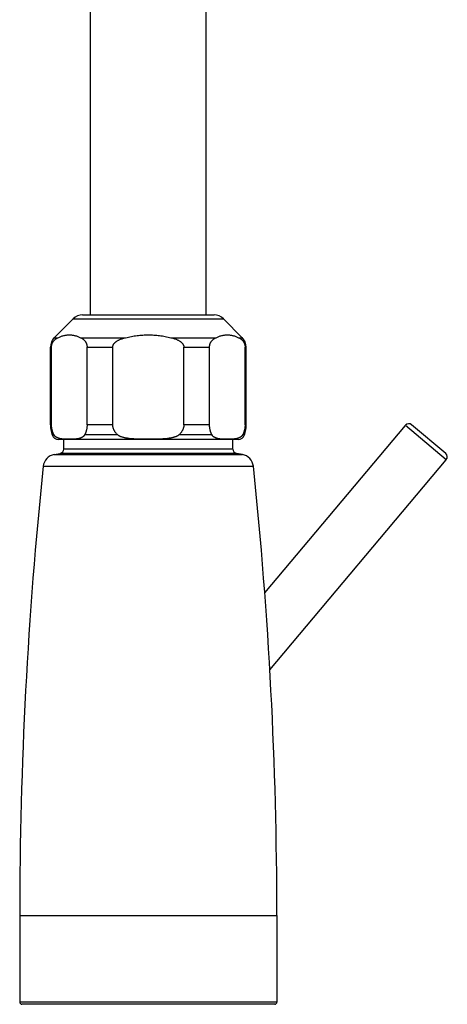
# Model space of a CAD drawing. Header units: millimetres. Extents: x 160 to 318, y 73 to 291.
# Tile 97 of 129: x 272 to 282, y 189 to 211. Entities that reach past the tile are written whole.
import ezdxf

# ---------------------------------------------------------------- set-up
doc = ezdxf.new("R2010")
doc.units = ezdxf.units.MM
doc.header["$LTSCALE"] = 30.734
doc.layers.get('0').update_dxf_attribs({"linetype": 'CONTINUOUS'})

msp = doc.modelspace()

# ---------------------------------------------------------------- linework, layer by layer
at = {"color": 7, "linetype": 'Continuous'}
for p, q in [((273.746, 204.287), (273.746, 238.587)), ((276.346, 204.287), (276.346, 225.896)), ((272.934, 203.775), (273.358, 204.199)), ((273.57, 204.287), (276.522, 204.287)), ((277.158, 203.775), (276.734, 204.199)), ((272.846, 201.816), (272.846, 203.563)), ((272.871, 201.816), (272.871, 203.563)), ((273.67, 201.816), (273.67, 203.563)), ((274.248, 201.816), (274.248, 203.563)), ((275.844, 201.816), (275.844, 203.563)), ((276.422, 201.816), (276.422, 203.563)), ((277.221, 201.816), (277.221, 203.563)), ((277.246, 201.816), (277.246, 203.563)), ((277.663, 198.04), (280.822, 201.804)), ((281.729, 201.173), (280.963, 201.816)), ((277.066, 201.487), (273.026, 201.487)), ((273.146, 201.271), (273.146, 201.487)), ((276.946, 201.271), (276.946, 201.487)), ((272.931, 201.149), (273.063, 201.173)), ((277.161, 201.149), (277.029, 201.173)), ((277.778, 196.31), (281.741, 201.032)), ((272.156, 190.787), (272.156, 188.837)), ((277.936, 190.787), (277.936, 188.837)), ((277.886, 188.787), (272.206, 188.787))]:
    msp.add_line(p, q, dxfattribs=at)
at = {"color": 9, "linetype": 'Continuous'}
for p, q in [((273.358, 204.199), (276.734, 204.199)), ((272.934, 203.775), (273.016, 203.775)), ((273.525, 203.775), (274.537, 203.775)), ((275.554, 203.775), (276.567, 203.775)), ((277.076, 203.775), (277.158, 203.775)), ((272.871, 203.563), (272.846, 203.563)), ((273.67, 203.563), (274.248, 203.563)), ((275.844, 203.563), (276.422, 203.563)), ((277.246, 203.563), (277.221, 203.563)), ((272.846, 201.816), (272.871, 201.816)), ((274.248, 201.816), (273.67, 201.816)), ((276.422, 201.816), (275.844, 201.816)), ((277.221, 201.816), (277.246, 201.816)), ((281.741, 201.032), (280.822, 201.804)), ((272.927, 201.588), (272.884, 201.588)), ((274.36, 201.588), (273.614, 201.588)), ((276.478, 201.588), (275.732, 201.588)), ((277.208, 201.588), (277.164, 201.588)), ((276.946, 201.271), (273.146, 201.271)), ((272.931, 201.149), (277.161, 201.149)), ((277.029, 201.173), (273.063, 201.173)), ((272.685, 200.885), (277.407, 200.885)), ((272.156, 190.787), (277.936, 190.787)), ((277.936, 188.837), (272.156, 188.837))]:
    msp.add_line(p, q, dxfattribs=at)
at = {"color": 7, "linetype": 'Continuous'}
for centre, radius, start, end in [((273.57, 203.987), 0.3, 90, 135), ((276.522, 203.987), 0.3, 45, 90), ((273.146, 203.563), 0.3, 135, 180), ((276.946, 203.563), 0.3, 0, 45), ((273.546, 201.816), 0.7, 180, 199.0113), ((276.546, 201.816), 0.7, 340.9887, 0), ((280.898, 201.74), 0.1, 50, 140), ((273.026, 201.637), 0.15, 199.0113, 270), ((277.066, 201.637), 0.15, 270, 340.9887), ((273.046, 201.271), 0.1, 280, 0), ((277.046, 201.271), 0.1, 180, 260), ((272.983, 200.854), 0.3, 100, 174.0034), ((277.109, 200.854), 0.3, 5.9966, 80), ((281.664, 201.097), 0.1, 320, 50), ((368.816, 190.787), 96.66, 174.00343, 180), ((181.275, 190.787), 96.66, 0, 5.99657), ((272.206, 188.837), 0.05, 180, 270), ((277.886, 188.837), 0.05, 270, 0)]:
    msp.add_arc(centre, radius, start, end, dxfattribs=at)
for points, knots in [([(272.871, 203.563), (272.871, 203.566), (272.872, 203.572), (272.872, 203.581), (272.873, 203.59), (272.874, 203.599), (272.876, 203.609), (272.878, 203.618), (272.881, 203.628), (272.885, 203.638), (272.889, 203.648), (272.893, 203.658), (272.899, 203.669), (272.906, 203.68), (272.913, 203.692), (272.922, 203.704), (272.933, 203.715), (272.945, 203.728), (272.959, 203.74), (272.976, 203.752), (272.995, 203.764), (273.009, 203.771), (273.016, 203.775)], [0, 0, 0, 0, 0.0089828, 0.018009, 0.027119, 0.0363723, 0.0458689, 0.0556419, 0.0657162, 0.0762, 0.0871602, 0.0986501, 0.1107953, 0.1236722, 0.137399, 0.1521088, 0.1679474, 0.1851032, 0.2038025, 0.2243159, 0.24684, 0.2715311, 0.2715311, 0.2715311, 0.2715311]), ([(273.016, 203.775), (273.027, 203.78), (273.048, 203.79), (273.08, 203.802), (273.112, 203.813), (273.144, 203.822), (273.176, 203.829), (273.207, 203.834), (273.239, 203.837), (273.271, 203.837), (273.302, 203.837), (273.334, 203.834), (273.365, 203.829), (273.397, 203.822), (273.429, 203.813), (273.461, 203.802), (273.493, 203.79), (273.514, 203.78), (273.525, 203.775)], [0, 0, 0, 0, 0.0353933, 0.069851, 0.1034806, 0.1364143, 0.1687985, 0.200756, 0.2324245, 0.2639647, 0.2955049, 0.3271734, 0.3591309, 0.3915151, 0.4244488, 0.4580783, 0.4925361, 0.5279294, 0.5279294, 0.5279294, 0.5279294]), ([(273.525, 203.775), (273.532, 203.771), (273.546, 203.764), (273.565, 203.752), (273.582, 203.74), (273.596, 203.728), (273.608, 203.715), (273.619, 203.704), (273.628, 203.692), (273.636, 203.68), (273.642, 203.669), (273.648, 203.658), (273.653, 203.648), (273.657, 203.638), (273.66, 203.628), (273.663, 203.618), (273.665, 203.609), (273.667, 203.599), (273.668, 203.59), (273.669, 203.581), (273.67, 203.572), (273.67, 203.566), (273.67, 203.563)], [0, 0, 0, 0, 0.0247112, 0.0472318, 0.0677384, 0.0864366, 0.1035909, 0.1194286, 0.1341366, 0.1478646, 0.1607405, 0.1728875, 0.1843783, 0.1953377, 0.2058229, 0.2158965, 0.2256673, 0.2351633, 0.2444163, 0.2535249, 0.2625498, 0.2715311, 0.2715311, 0.2715311, 0.2715311]), ([(274.248, 203.563), (274.248, 203.566), (274.248, 203.572), (274.249, 203.581), (274.251, 203.59), (274.254, 203.599), (274.257, 203.609), (274.262, 203.618), (274.267, 203.628), (274.274, 203.638), (274.282, 203.648), (274.292, 203.659), (274.303, 203.669), (274.316, 203.681), (274.332, 203.692), (274.35, 203.704), (274.371, 203.716), (274.395, 203.728), (274.424, 203.74), (274.457, 203.752), (274.495, 203.764), (274.523, 203.772), (274.537, 203.775)], [0, 0, 0, 0, 0.0089885, 0.0180665, 0.0273216, 0.0368633, 0.0468493, 0.0573751, 0.0685336, 0.0805189, 0.0934945, 0.1076202, 0.1231614, 0.1403424, 0.1594611, 0.1808593, 0.2049177, 0.2321029, 0.2629597, 0.2981214, 0.3380887, 0.3832515, 0.3832515, 0.3832515, 0.3832515]), ([(274.537, 203.775), (274.559, 203.78), (274.602, 203.79), (274.666, 203.803), (274.73, 203.813), (274.793, 203.822), (274.857, 203.829), (274.92, 203.834), (274.983, 203.837), (275.046, 203.837), (275.109, 203.837), (275.172, 203.834), (275.235, 203.829), (275.299, 203.822), (275.362, 203.813), (275.426, 203.803), (275.49, 203.79), (275.533, 203.78), (275.554, 203.775)], [0, 0, 0, 0, 0.06612, 0.131471, 0.196139, 0.260249, 0.323942, 0.387303, 0.45044, 0.513498, 0.576556, 0.639693, 0.703054, 0.766747, 0.830857, 0.895525, 0.960876, 1.026996, 1.026996, 1.026996, 1.026996]), ([(275.554, 203.775), (275.569, 203.772), (275.597, 203.764), (275.635, 203.752), (275.668, 203.74), (275.697, 203.728), (275.721, 203.716), (275.742, 203.704), (275.76, 203.692), (275.776, 203.681), (275.789, 203.669), (275.8, 203.659), (275.81, 203.648), (275.818, 203.638), (275.825, 203.628), (275.83, 203.618), (275.835, 203.609), (275.838, 203.599), (275.841, 203.59), (275.843, 203.581), (275.844, 203.572), (275.844, 203.566), (275.844, 203.563)], [0, 0, 0, 0, 0.0451989, 0.085159, 0.1203083, 0.1511628, 0.1783449, 0.2024017, 0.2237968, 0.242917, 0.2600962, 0.2756394, 0.2897659, 0.3027401, 0.3147269, 0.3258843, 0.3364077, 0.3463929, 0.3559342, 0.3651878, 0.3742644, 0.3832515, 0.3832515, 0.3832515, 0.3832515]), ([(276.422, 203.563), (276.422, 203.566), (276.422, 203.572), (276.423, 203.581), (276.424, 203.59), (276.425, 203.599), (276.427, 203.609), (276.429, 203.618), (276.432, 203.628), (276.435, 203.638), (276.439, 203.648), (276.444, 203.658), (276.45, 203.669), (276.456, 203.68), (276.464, 203.692), (276.473, 203.704), (276.483, 203.715), (276.496, 203.728), (276.51, 203.74), (276.527, 203.752), (276.546, 203.764), (276.56, 203.771), (276.567, 203.775)], [0, 0, 0, 0, 0.0089828, 0.018009, 0.027119, 0.0363723, 0.0458689, 0.0556419, 0.0657162, 0.0762, 0.0871602, 0.0986501, 0.1107953, 0.1236722, 0.137399, 0.1521088, 0.1679474, 0.1851032, 0.2038025, 0.2243159, 0.24684, 0.2715311, 0.2715311, 0.2715311, 0.2715311]), ([(276.567, 203.775), (276.578, 203.78), (276.599, 203.79), (276.631, 203.802), (276.663, 203.813), (276.695, 203.822), (276.726, 203.829), (276.758, 203.834), (276.79, 203.837), (276.821, 203.837), (276.853, 203.837), (276.884, 203.834), (276.916, 203.829), (276.948, 203.822), (276.98, 203.813), (277.012, 203.802), (277.044, 203.79), (277.065, 203.78), (277.076, 203.775)], [0, 0, 0, 0, 0.0353933, 0.069851, 0.1034806, 0.1364143, 0.1687985, 0.200756, 0.2324245, 0.2639647, 0.2955049, 0.3271734, 0.3591309, 0.3915151, 0.4244488, 0.4580783, 0.4925361, 0.5279294, 0.5279294, 0.5279294, 0.5279294]), ([(277.076, 203.775), (277.083, 203.771), (277.097, 203.764), (277.116, 203.752), (277.133, 203.74), (277.147, 203.728), (277.159, 203.715), (277.17, 203.704), (277.179, 203.692), (277.186, 203.68), (277.193, 203.669), (277.199, 203.658), (277.203, 203.648), (277.207, 203.638), (277.211, 203.628), (277.214, 203.618), (277.216, 203.609), (277.218, 203.599), (277.219, 203.59), (277.22, 203.581), (277.22, 203.572), (277.221, 203.566), (277.221, 203.563)], [0, 0, 0, 0, 0.0247112, 0.0472318, 0.0677384, 0.0864366, 0.1035909, 0.1194286, 0.1341366, 0.1478646, 0.1607405, 0.1728875, 0.1843783, 0.1953377, 0.2058229, 0.2158965, 0.2256673, 0.2351633, 0.2444163, 0.2535249, 0.2625498, 0.2715311, 0.2715311, 0.2715311, 0.2715311]), ([(272.927, 201.588), (272.924, 201.594), (272.918, 201.606), (272.91, 201.624), (272.903, 201.642), (272.896, 201.66), (272.891, 201.678), (272.886, 201.696), (272.882, 201.713), (272.879, 201.731), (272.876, 201.748), (272.874, 201.765), (272.872, 201.782), (272.872, 201.799), (272.871, 201.811), (272.871, 201.816)], [0, 0, 0, 0, 0.0204201, 0.040315, 0.0597294, 0.0787133, 0.0973042, 0.1155489, 0.1334941, 0.1511748, 0.1686455, 0.1859381, 0.2031057, 0.2201833, 0.2372211, 0.2372211, 0.2372211, 0.2372211]), ([(273.67, 201.816), (273.67, 201.811), (273.67, 201.799), (273.669, 201.782), (273.667, 201.765), (273.665, 201.748), (273.663, 201.731), (273.659, 201.713), (273.655, 201.696), (273.651, 201.678), (273.645, 201.66), (273.639, 201.642), (273.631, 201.624), (273.623, 201.606), (273.617, 201.594), (273.614, 201.588)], [0, 0, 0, 0, 0.0170378, 0.0341155, 0.051283, 0.0685757, 0.0860463, 0.103727, 0.1216723, 0.139917, 0.1585079, 0.1774917, 0.1969061, 0.216801, 0.2372211, 0.2372211, 0.2372211, 0.2372211]), ([(274.36, 201.588), (274.353, 201.594), (274.341, 201.606), (274.325, 201.624), (274.31, 201.642), (274.297, 201.66), (274.286, 201.678), (274.277, 201.696), (274.269, 201.713), (274.262, 201.73), (274.257, 201.748), (274.253, 201.765), (274.25, 201.782), (274.248, 201.799), (274.248, 201.811), (274.248, 201.816)], [0, 0, 0, 0, 0.0260227, 0.0505181, 0.0736578, 0.0956094, 0.1165161, 0.1365223, 0.1557636, 0.1743552, 0.1924265, 0.2100778, 0.2274267, 0.2445693, 0.2616143, 0.2616143, 0.2616143, 0.2616143]), ([(275.844, 201.816), (275.844, 201.811), (275.844, 201.799), (275.842, 201.782), (275.839, 201.765), (275.835, 201.748), (275.83, 201.73), (275.823, 201.713), (275.815, 201.696), (275.806, 201.678), (275.795, 201.66), (275.782, 201.642), (275.767, 201.624), (275.751, 201.606), (275.739, 201.594), (275.732, 201.588)], [0, 0, 0, 0, 0.017045, 0.0341875, 0.0515364, 0.0691878, 0.087259, 0.1058507, 0.1250919, 0.1450981, 0.1660049, 0.1879564, 0.2110962, 0.2355915, 0.2616143, 0.2616143, 0.2616143, 0.2616143]), ([(276.478, 201.588), (276.475, 201.594), (276.469, 201.606), (276.461, 201.624), (276.453, 201.642), (276.447, 201.66), (276.441, 201.678), (276.437, 201.696), (276.433, 201.713), (276.429, 201.731), (276.427, 201.748), (276.425, 201.765), (276.423, 201.782), (276.422, 201.799), (276.422, 201.811), (276.422, 201.816)], [0, 0, 0, 0, 0.0204201, 0.040315, 0.0597294, 0.0787133, 0.0973042, 0.1155489, 0.1334941, 0.1511748, 0.1686455, 0.1859381, 0.2031057, 0.2201833, 0.2372211, 0.2372211, 0.2372211, 0.2372211]), ([(277.221, 201.816), (277.221, 201.811), (277.22, 201.799), (277.219, 201.782), (277.218, 201.765), (277.216, 201.748), (277.213, 201.731), (277.21, 201.713), (277.206, 201.696), (277.201, 201.678), (277.196, 201.66), (277.189, 201.642), (277.182, 201.624), (277.174, 201.606), (277.168, 201.594), (277.164, 201.588)], [0, 0, 0, 0, 0.0170378, 0.0341155, 0.051283, 0.0685757, 0.0860463, 0.103727, 0.1216723, 0.139917, 0.1585079, 0.1774917, 0.1969061, 0.216801, 0.2372211, 0.2372211, 0.2372211, 0.2372211]), ([(273.614, 201.588), (273.612, 201.586), (273.61, 201.581), (273.605, 201.574), (273.599, 201.567), (273.592, 201.56), (273.585, 201.553), (273.575, 201.545), (273.565, 201.538), (273.553, 201.531), (273.539, 201.524), (273.523, 201.518), (273.504, 201.512), (273.484, 201.506), (273.46, 201.502), (273.434, 201.498), (273.403, 201.495), (273.369, 201.492), (273.331, 201.491), (273.291, 201.49), (273.25, 201.49), (273.21, 201.491), (273.172, 201.492), (273.138, 201.495), (273.107, 201.498), (273.081, 201.502), (273.057, 201.506), (273.037, 201.512), (273.019, 201.518), (273.003, 201.524), (272.989, 201.531), (272.976, 201.538), (272.966, 201.545), (272.957, 201.553), (272.949, 201.56), (272.942, 201.567), (272.936, 201.574), (272.931, 201.581), (272.929, 201.586), (272.927, 201.588)], [0, 0, 0, 0, 0.0078616, 0.0163204, 0.0254415, 0.0353218, 0.0460415, 0.057718, 0.0704879, 0.0845124, 0.0999762, 0.1170869, 0.1360854, 0.1572714, 0.1810104, 0.2077402, 0.2379955, 0.2725013, 0.3114342, 0.3521656, 0.3929799, 0.4336686, 0.4723473, 0.5067662, 0.5369973, 0.5637095, 0.5874373, 0.6086167, 0.6276108, 0.6447182, 0.6601794, 0.6742015, 0.6869692, 0.6986438, 0.7093619, 0.7192408, 0.7283608, 0.7368189, 0.7446801, 0.7446801, 0.7446801, 0.7446801]), ([(275.732, 201.588), (275.73, 201.586), (275.724, 201.581), (275.714, 201.574), (275.703, 201.567), (275.689, 201.56), (275.673, 201.552), (275.655, 201.545), (275.634, 201.538), (275.61, 201.531), (275.582, 201.524), (275.55, 201.518), (275.513, 201.512), (275.472, 201.506), (275.425, 201.502), (275.372, 201.498), (275.312, 201.495), (275.243, 201.492), (275.167, 201.491), (275.086, 201.49), (275.005, 201.49), (274.925, 201.491), (274.849, 201.492), (274.78, 201.495), (274.72, 201.498), (274.666, 201.502), (274.62, 201.506), (274.578, 201.512), (274.542, 201.518), (274.51, 201.524), (274.482, 201.531), (274.458, 201.538), (274.437, 201.545), (274.418, 201.552), (274.403, 201.56), (274.389, 201.567), (274.378, 201.574), (274.368, 201.581), (274.362, 201.586), (274.36, 201.588)], [0, 0, 0, 0, 0.010465, 0.022315, 0.035749, 0.051014, 0.068332, 0.087981, 0.110266, 0.135526, 0.164136, 0.196499, 0.233069, 0.274398, 0.321162, 0.374169, 0.434425, 0.503296, 0.581077, 0.662532, 0.744164, 0.825543, 0.902878, 0.971602, 1.031815, 1.084792, 1.131536, 1.172854, 1.209415, 1.241772, 1.270377, 1.295633, 1.317913, 1.337558, 1.354874, 1.370136, 1.383568, 1.395417, 1.405882, 1.405882, 1.405882, 1.405882]), ([(277.164, 201.588), (277.163, 201.586), (277.16, 201.581), (277.156, 201.574), (277.15, 201.567), (277.143, 201.56), (277.135, 201.553), (277.126, 201.545), (277.115, 201.538), (277.103, 201.531), (277.089, 201.524), (277.073, 201.518), (277.055, 201.512), (277.035, 201.506), (277.011, 201.502), (276.984, 201.498), (276.954, 201.495), (276.92, 201.492), (276.882, 201.491), (276.842, 201.49), (276.801, 201.49), (276.761, 201.491), (276.723, 201.492), (276.688, 201.495), (276.658, 201.498), (276.631, 201.502), (276.608, 201.506), (276.587, 201.512), (276.569, 201.518), (276.553, 201.524), (276.539, 201.531), (276.527, 201.538), (276.517, 201.545), (276.507, 201.553), (276.499, 201.56), (276.493, 201.567), (276.487, 201.574), (276.482, 201.581), (276.479, 201.586), (276.478, 201.588)], [0, 0, 0, 0, 0.007862, 0.0163212, 0.0254426, 0.0353231, 0.0460431, 0.0577198, 0.07049, 0.0845148, 0.099979, 0.1170899, 0.1360881, 0.1572732, 0.1810103, 0.2077373, 0.2379914, 0.2724798, 0.311375, 0.3521069, 0.3929236, 0.4336231, 0.4723255, 0.5067526, 0.5369882, 0.5637029, 0.5874321, 0.6086123, 0.6276071, 0.6447152, 0.6601769, 0.6741995, 0.6869674, 0.6986422, 0.7093606, 0.7192397, 0.7283599, 0.7368184, 0.7446802, 0.7446802, 0.7446802, 0.7446802])]:
    msp.add_open_spline(points, degree=3, knots=knots, dxfattribs=at)

doc.saveas('drawing.dxf')
